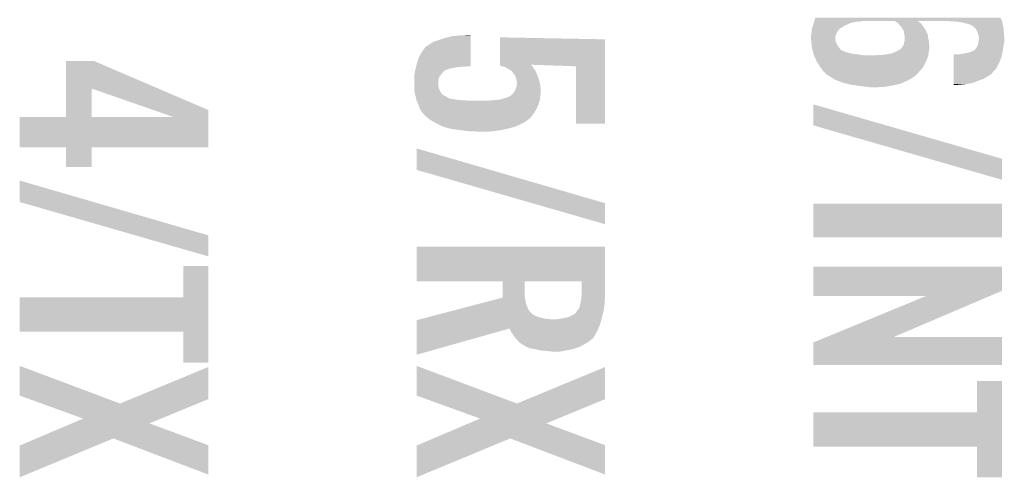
# Model space of a CAD drawing. Extents: x -3.7 to 63.4, y -6.5 to 53.7.
# Tile 23 of 74: x 47.8 to 54.1, y 0.1 to 3.1. Entities that reach past the tile are written whole.
import ezdxf

# ---------------------------------------------------------------- set-up
doc = ezdxf.new("R2010")
doc.units = 0
doc.layers.add('PI_5_CLICK_SHIELD_V100A_GTO', color=11, linetype='CONTINUOUS')

msp = doc.modelspace()

# ---------------------------------------------------------------- linework, layer by layer
at = {"layer": 'PI_5_CLICK_SHIELD_V100A_GTO'}
for points in [[(52.874816, 3.007362), (52.879896, 3.02514), (53.055522, 3.007362), (53.086, 3.02514)], [(52.879896, 3.02514), (52.8828, 3.0353), (53.086, 3.02514), (53.108014, 3.0353)], [(52.8828, 3.0353), (52.884386, 3.04038), (53.108014, 3.0353), (53.119022, 3.04038)], [(52.884386, 3.04038), (52.886768, 3.048), (53.119022, 3.04038), (53.152042, 3.048)], [(52.886768, 3.048), (52.887562, 3.05054), (53.152042, 3.048), (53.18252, 3.05054)], [(52.887562, 3.05054), (52.888356, 3.05308), (53.18252, 3.05054), (53.197762, 3.05308)], [(52.888356, 3.05308), (52.889148, 3.055618), (54.089836, 3.05308), (54.0893, 3.055618)], [(52.889148, 3.055618), (52.8955, 3.07594), (54.0893, 3.055618), (54.079738, 3.07594)], [(53.403504, 3.053076), (53.197762, 3.05308), (53.72154, 3.053076), (53.741322, 3.05308)], [(53.40356, 3.053042), (53.403504, 3.053076), (53.553396, 3.053042), (53.72154, 3.053076)], [(53.407562, 3.05054), (53.40356, 3.053042), (53.5559, 3.05054), (53.553396, 3.053042)], [(53.423822, 3.040376), (53.407562, 3.05054), (53.568098, 3.040376), (53.5559, 3.05054)], [(53.425938, 3.037838), (53.423822, 3.040376), (53.571142, 3.037838), (53.568098, 3.040376)], [(53.436518, 3.025142), (53.425938, 3.037838), (53.580664, 3.025142), (53.571142, 3.037838)], [(53.44414, 3.01752), (53.436518, 3.025142), (53.58638, 3.01752), (53.580664, 3.025142)], [(53.77942, 3.05054), (53.741322, 3.05308), (54.09037, 3.05054), (54.089836, 3.05308)], [(53.81244, 3.048), (53.77942, 3.05054), (54.090904, 3.048), (54.09037, 3.05054)], [(53.84038, 3.04292), (53.81244, 3.048), (54.091974, 3.04292), (54.090904, 3.048)], [(53.8607, 3.03784), (53.84038, 3.04292), (54.093044, 3.03784), (54.091974, 3.04292)], [(53.873398, 3.0353), (53.8607, 3.03784), (54.093578, 3.0353), (54.093044, 3.03784)], [(53.883556, 3.030222), (53.873398, 3.0353), (54.094648, 3.030222), (54.093578, 3.0353)], [(53.886094, 3.03022), (53.883556, 3.030222), (54.094648, 3.03022), (54.094648, 3.030222)], [(53.903878, 3.020062), (53.886094, 3.03022), (54.096786, 3.020062), (54.094648, 3.03022)], [(50.62474, 2.96164), (50.68824, 2.964158), (50.688238, 2.96164), (50.68824, 2.964158)], [(52.868068, 2.961642), (52.8701, 2.9718), (53.025042, 2.961642), (53.029394, 2.9718)], [(52.8701, 2.9718), (52.870792, 2.979422), (53.029394, 2.9718), (53.032662, 2.979422)], [(52.870792, 2.979422), (52.872178, 2.994662), (53.032662, 2.979422), (53.042822, 2.994662)], [(52.872178, 2.994662), (52.87264, 2.999742), (53.042822, 2.994662), (53.047902, 2.999742)], [(52.87264, 2.999742), (52.874816, 3.007362), (53.047902, 2.999742), (53.055522, 3.007362)], [(53.446682, 3.014976), (53.44414, 3.01752), (53.588, 3.014976), (53.58638, 3.01752)], [(53.44922, 3.0099), (53.446682, 3.014976), (53.59123, 3.0099), (53.588, 3.014976)], [(53.46051, 2.989576), (53.44922, 3.0099), (53.60416, 2.989576), (53.59123, 3.0099)], [(53.46192, 2.987036), (53.46051, 2.989576), (53.604162, 2.987036), (53.60416, 2.989576)], [(53.463616, 2.971798), (53.46192, 2.987036), (53.61178, 2.971798), (53.604162, 2.987036)], [(53.464462, 2.964178), (53.463616, 2.971798), (53.61432, 2.964178), (53.61178, 2.971798)], [(53.467, 2.956556), (53.464462, 2.964178), (53.61686, 2.956556), (53.61432, 2.964178)], [(53.919116, 3.00736), (53.903878, 3.020062), (54.09946, 3.00736), (54.096786, 3.020062)], [(53.92928, 2.989582), (53.919116, 3.00736), (54.100942, 2.989582), (54.09946, 3.00736)], [(53.939438, 2.964182), (53.92928, 2.989582), (54.10306, 2.964182), (54.100942, 2.989582)], [(53.94198, 2.954022), (53.939438, 2.964182), (54.103906, 2.954022), (54.10306, 2.964182)], [(50.416462, 2.89814), (50.42154, 2.900682), (50.688232, 2.89814), (50.688232, 2.900682)], [(50.42154, 2.900682), (50.4317, 2.9083), (50.688232, 2.900682), (50.688232, 2.9083)], [(50.4317, 2.9083), (50.45202, 2.921), (50.688232, 2.9083), (50.688234, 2.921)], [(50.45202, 2.921), (50.5206, 2.943858), (50.688234, 2.921), (50.688236, 2.943858)], [(50.5206, 2.943858), (50.568862, 2.95656), (50.688236, 2.943858), (50.688238, 2.95656)], [(50.568862, 2.95656), (50.62474, 2.96164), (50.688238, 2.95656), (50.688238, 2.96164)], [(50.8762, 2.77364), (50.87622, 2.936218), (51.549292, 2.77364), (51.5493, 2.936218)], [(50.87622, 2.936218), (50.876222, 2.94894), (51.5493, 2.936218), (50.876222, 2.94894)], [(52.86756, 2.959102), (52.868068, 2.961642), (53.024678, 2.959102), (53.025042, 2.961642)], [(52.86756, 2.946398), (52.86756, 2.959102), (53.022862, 2.946398), (53.024678, 2.959102)], [(52.867772, 2.94386), (52.86756, 2.946398), (53.0225, 2.94386), (53.022862, 2.946398)], [(52.86862, 2.933702), (52.867772, 2.94386), (53.0225, 2.933702), (53.0225, 2.94386)], [(52.869466, 2.923542), (52.86862, 2.933702), (53.02504, 2.923542), (53.0225, 2.933702)], [(52.8701, 2.91592), (52.869466, 2.923542), (53.02809, 2.91592), (53.02504, 2.923542)], [(52.870562, 2.91084), (52.8701, 2.91592), (53.03012, 2.91084), (53.02809, 2.91592)], [(52.871948, 2.895602), (52.870562, 2.91084), (53.037738, 2.895602), (53.03012, 2.91084)], [(53.459378, 2.898136), (53.46192, 2.910838), (53.623688, 2.898136), (53.622894, 2.910838)], [(53.46192, 2.910838), (53.466998, 2.926078), (53.622894, 2.910838), (53.62194, 2.926078)], [(53.466998, 2.943856), (53.467, 2.956556), (53.61686, 2.943856), (53.61686, 2.956556)], [(53.466998, 2.926078), (53.466998, 2.943856), (53.62194, 2.926078), (53.61686, 2.943856)], [(53.933512, 2.8956), (53.9369, 2.905762), (54.09946, 2.8956), (54.101492, 2.905762)], [(53.9369, 2.905762), (53.939076, 2.920998), (54.101492, 2.905762), (54.10454, 2.920998)], [(53.939076, 2.920998), (53.93944, 2.92354), (54.10454, 2.920998), (54.10454, 2.92354)], [(53.93944, 2.92354), (53.94198, 2.943862), (54.10454, 2.92354), (54.10454, 2.943862)], [(53.94198, 2.946402), (53.94198, 2.954022), (54.10454, 2.946402), (54.103906, 2.954022)], [(53.94198, 2.943862), (53.94198, 2.946402), (54.10454, 2.943862), (54.10454, 2.946402)], [(50.363122, 2.8321), (50.38598, 2.867658), (50.688224, 2.8321), (50.688228, 2.867658)], [(50.38598, 2.867658), (50.398682, 2.885442), (50.688228, 2.867658), (50.68823, 2.885442)], [(50.398682, 2.885442), (50.416462, 2.89814), (50.68823, 2.885442), (50.688232, 2.89814)], [(52.87264, 2.887982), (52.871948, 2.895602), (53.043836, 2.887982), (53.037738, 2.895602)], [(52.873912, 2.8829), (52.87264, 2.887982), (53.0479, 2.8829), (53.043836, 2.887982)], [(52.87772, 2.867664), (52.873912, 2.8829), (53.05806, 2.867664), (53.0479, 2.8829)], [(52.879624, 2.860042), (52.87772, 2.867664), (53.078376, 2.860042), (53.05806, 2.867664)], [(52.879626, 2.86004), (52.879624, 2.860042), (53.080914, 2.86004), (53.078376, 2.860042)], [(52.880894, 2.854964), (52.879626, 2.86004), (53.085996, 2.854964), (53.080914, 2.86004)], [(52.88153, 2.85242), (52.880894, 2.854964), (53.10124, 2.85242), (53.085996, 2.854964)], [(52.8828, 2.847342), (52.88153, 2.85242), (53.11648, 2.847342), (53.10124, 2.85242)], [(52.88407, 2.84226), (52.8828, 2.847342), (53.14188, 2.84226), (53.11648, 2.847342)], [(52.884704, 2.83972), (52.88407, 2.84226), (53.167282, 2.83972), (53.14188, 2.84226)], [(52.885338, 2.837182), (52.884704, 2.83972), (53.183778, 2.837182), (53.167282, 2.83972)], [(52.886452, 2.83464), (52.885338, 2.837182), (53.200298, 2.83464), (53.183778, 2.837182)], [(53.284122, 2.83464), (53.3273, 2.83718), (53.617946, 2.83464), (53.61831, 2.83718)], [(53.3273, 2.83718), (53.34508, 2.83972), (53.61831, 2.83718), (53.618672, 2.83972)], [(53.34508, 2.83972), (53.3654, 2.84226), (53.618672, 2.83972), (53.619036, 2.84226)], [(53.367934, 2.84226), (53.370474, 2.844794), (53.619036, 2.84226), (53.619398, 2.844794)], [(53.370474, 2.844794), (53.380636, 2.8448), (53.619398, 2.844794), (53.619398, 2.8448)], [(53.380636, 2.8448), (53.39334, 2.84988), (53.619398, 2.8448), (53.620124, 2.84988)], [(53.39334, 2.84988), (53.416202, 2.86004), (53.620124, 2.84988), (53.621576, 2.86004)], [(53.416202, 2.86004), (53.420768, 2.862578), (53.621576, 2.86004), (53.62194, 2.862578)], [(53.420768, 2.862578), (53.439056, 2.872738), (53.62194, 2.862578), (53.62448, 2.872738)], [(53.439056, 2.872738), (53.441586, 2.87274), (53.62448, 2.872738), (53.62448, 2.87274)], [(53.441586, 2.87274), (53.444138, 2.877818), (53.62448, 2.87274), (53.62448, 2.877818)], [(53.444138, 2.877818), (53.450236, 2.885442), (53.62448, 2.877818), (53.62448, 2.885442)], [(53.450236, 2.885442), (53.4543, 2.89052), (53.62448, 2.885442), (53.624164, 2.89052)], [(53.4543, 2.89052), (53.459378, 2.898136), (53.624164, 2.89052), (53.623688, 2.898136)], [(53.77944, 2.824478), (53.779442, 2.83972), (54.086758, 2.824478), (54.090024, 2.83972)], [(53.8099, 2.83972), (53.830218, 2.84226), (54.090024, 2.83972), (54.090568, 2.84226)], [(53.830218, 2.84226), (53.86832, 2.84988), (54.090568, 2.84226), (54.092202, 2.84988)], [(53.86832, 2.84988), (53.888642, 2.85496), (54.092202, 2.84988), (54.09329, 2.85496)], [(53.888642, 2.85496), (53.898806, 2.860042), (54.09329, 2.85496), (54.09438, 2.860042)], [(53.898806, 2.860042), (53.903884, 2.86258), (54.09438, 2.860042), (54.094742, 2.86258)], [(53.903884, 2.86258), (53.906424, 2.862582), (54.094742, 2.86258), (54.094742, 2.862582)], [(53.906424, 2.862582), (53.9115, 2.865122), (54.094742, 2.862582), (54.095104, 2.865122)], [(53.9115, 2.865122), (53.91658, 2.870202), (54.095104, 2.865122), (54.09583, 2.870202)], [(53.91658, 2.870202), (53.93182, 2.890522), (54.09583, 2.870202), (54.098734, 2.890522)], [(53.93182, 2.890522), (53.933512, 2.8956), (54.098734, 2.890522), (54.09946, 2.8956)], [(48.09999, 2.621252), (48.1, 2.796538), (48.689306, 2.621252), (48.280324, 2.796538)], [(48.1, 2.796538), (48.100002, 2.79654), (48.280324, 2.796538), (48.100002, 2.79654)], [(50.34026, 2.76352), (50.347882, 2.794002), (50.688218, 2.76352), (50.68822, 2.794002)], [(50.347882, 2.794002), (50.363122, 2.8321), (50.68822, 2.794002), (50.688224, 2.8321)], [(50.8762, 2.768616), (50.8762, 2.77364), (51.079384, 2.768616), (51.07436, 2.77364)], [(51.363858, 2.76352), (51.07436, 2.77364), (51.549292, 2.76352), (51.549292, 2.77364)], [(52.889786, 2.827018), (52.886452, 2.83464), (53.616858, 2.827018), (53.617946, 2.83464)], [(52.9009, 2.80162), (52.889786, 2.827018), (53.6067, 2.80162), (53.616858, 2.827018)], [(52.90312, 2.796542), (52.9009, 2.80162), (53.60416, 2.796542), (53.6067, 2.80162)], [(52.92344, 2.763518), (52.90312, 2.796542), (53.587646, 2.763518), (53.60416, 2.796542)], [(53.77943, 2.75082), (53.779434, 2.78638), (54.053738, 2.75082), (54.07152, 2.78638)], [(53.779434, 2.78638), (53.77944, 2.824478), (54.07152, 2.78638), (54.086758, 2.824478)], [(50.32756, 2.702562), (50.3301, 2.7178), (50.493676, 2.702562), (50.505866, 2.7178)], [(50.3301, 2.7178), (50.330644, 2.72034), (50.505866, 2.7178), (50.5079, 2.72034)], [(50.330644, 2.72034), (50.33282, 2.730498), (50.5079, 2.72034), (50.515518, 2.730498)], [(50.33282, 2.730498), (50.334452, 2.738116), (50.515518, 2.730498), (50.525674, 2.738116)], [(50.334452, 2.738116), (50.334454, 2.73812), (50.525674, 2.738116), (50.530754, 2.73812)], [(50.334454, 2.73812), (50.334996, 2.740656), (50.530754, 2.73812), (50.5333, 2.740656)], [(50.334996, 2.740656), (50.33663, 2.748278), (50.5333, 2.740656), (50.553618, 2.748278)], [(50.33663, 2.748278), (50.33772, 2.75336), (50.553618, 2.748278), (50.57902, 2.75336)], [(50.33772, 2.75336), (50.33899, 2.75844), (50.57902, 2.75336), (50.60696, 2.75844)], [(50.33899, 2.75844), (50.339624, 2.76098), (50.60696, 2.75844), (50.62982, 2.76098)], [(50.339624, 2.76098), (50.34026, 2.76352), (50.652678, 2.76098), (50.67046, 2.76352)], [(50.87626, 2.768598), (50.8762, 2.768616), (51.079402, 2.768598), (51.079384, 2.768616)], [(50.909218, 2.758442), (50.87626, 2.768598), (51.087528, 2.758442), (51.079402, 2.768598)], [(50.913796, 2.7559), (50.909218, 2.758442), (51.08956, 2.7559), (51.087528, 2.758442)], [(50.93208, 2.745742), (50.913796, 2.7559), (51.096332, 2.745742), (51.08956, 2.7559)], [(50.942238, 2.738122), (50.93208, 2.745742), (51.101412, 2.738122), (51.096332, 2.745742)], [(50.949852, 2.73558), (50.942238, 2.738122), (51.103108, 2.73558), (51.101412, 2.738122)], [(50.951126, 2.73304), (50.949852, 2.73558), (51.1048, 2.73304), (51.103108, 2.73558)], [(50.952398, 2.730502), (50.951126, 2.73304), (51.105858, 2.730502), (51.1048, 2.73304)], [(50.962558, 2.717802), (50.952398, 2.730502), (51.11115, 2.717802), (51.105858, 2.730502)], [(50.972716, 2.707642), (50.962558, 2.717802), (51.115382, 2.707642), (51.11115, 2.717802)], [(51.36388, 2.395242), (51.363858, 2.76352), (51.549278, 2.395242), (51.549292, 2.76352)], [(52.928774, 2.7559), (52.92344, 2.763518), (53.583838, 2.7559), (53.587646, 2.763518)], [(52.94122, 2.73812), (52.928774, 2.7559), (53.568034, 2.73812), (53.583838, 2.7559)], [(52.946302, 2.73304), (52.94122, 2.73812), (53.56352, 2.73304), (53.568034, 2.73812)], [(52.9717, 2.707642), (52.946302, 2.73304), (53.54066, 2.707642), (53.56352, 2.73304)], [(53.779426, 2.707638), (53.779428, 2.717794), (54.013098, 2.707638), (54.025792, 2.717794)], [(53.779428, 2.720334), (53.77943, 2.75082), (54.0258, 2.720334), (54.053738, 2.75082)], [(53.779428, 2.717794), (53.779428, 2.720334), (54.025792, 2.717794), (54.0258, 2.720334)], [(50.32756, 2.694938), (50.32756, 2.702562), (50.487578, 2.694938), (50.493676, 2.702562)], [(50.32756, 2.677158), (50.32756, 2.694938), (50.4825, 2.677158), (50.487578, 2.694938)], [(50.32756, 2.636518), (50.32756, 2.677158), (50.4825, 2.636518), (50.4825, 2.677158)], [(50.974244, 2.702556), (50.972716, 2.707642), (51.1175, 2.702556), (51.115382, 2.707642)], [(50.975006, 2.700018), (50.974244, 2.702556), (51.117502, 2.700018), (51.1175, 2.702556)], [(50.977292, 2.6924), (50.975006, 2.700018), (51.12004, 2.6924), (51.117502, 2.700018)], [(50.98034, 2.682238), (50.977292, 2.6924), (51.125122, 2.682238), (51.12004, 2.6924)], [(50.982882, 2.67208), (50.98034, 2.682238), (51.12766, 2.67208), (51.125122, 2.682238)], [(50.985418, 2.664462), (50.982882, 2.67208), (51.129838, 2.664462), (51.12766, 2.67208)], [(50.983444, 2.63906), (50.985136, 2.6543), (51.13528, 2.63906), (51.13274, 2.6543)], [(50.985136, 2.6543), (50.98542, 2.656842), (51.13274, 2.6543), (51.132014, 2.656842)], [(50.98542, 2.656842), (50.985418, 2.664462), (51.132014, 2.656842), (51.129838, 2.664462)], [(52.971708, 2.707638), (52.9717, 2.707642), (53.540658, 2.707638), (53.54066, 2.707642)], [(52.97678, 2.7051), (52.971708, 2.707638), (53.537168, 2.7051), (53.540658, 2.707638)], [(53.005878, 2.687318), (52.97678, 2.7051), (53.51272, 2.687318), (53.537168, 2.7051)], [(53.022498, 2.67716), (53.005878, 2.687318), (53.493854, 2.67716), (53.51272, 2.687318)], [(53.042096, 2.66954), (53.022498, 2.67716), (53.479702, 2.66954), (53.493854, 2.67716)], [(53.068218, 2.659382), (53.042096, 2.66954), (53.45648, 2.659382), (53.479702, 2.66954)], [(53.098704, 2.65176), (53.068218, 2.659382), (53.439058, 2.65176), (53.45648, 2.659382)], [(53.11902, 2.64668), (53.098704, 2.65176), (53.416198, 2.64668), (53.439058, 2.65176)], [(53.77942, 2.65684), (53.779422, 2.67208), (53.901338, 2.65684), (53.93944, 2.67208)], [(53.77942, 2.64922), (53.77942, 2.65684), (53.855622, 2.64922), (53.901338, 2.65684)], [(53.77942, 2.644162), (53.77942, 2.64922), (53.802512, 2.644162), (53.855622, 2.64922)], [(53.779422, 2.67208), (53.779424, 2.68224), (53.93944, 2.67208), (53.96992, 2.68224)], [(53.779424, 2.69748), (53.779426, 2.707638), (53.99532, 2.69748), (54.013098, 2.707638)], [(53.779424, 2.68224), (53.779424, 2.69748), (53.96992, 2.68224), (53.99532, 2.69748)], [(48.09998, 2.438422), (48.09999, 2.621252), (48.26254, 2.438422), (48.262542, 2.621252)], [(48.656804, 2.484104), (48.262542, 2.621252), (49.0093, 2.484104), (48.689306, 2.621252)], [(50.32756, 2.623818), (50.32756, 2.636518), (50.485042, 2.623818), (50.4825, 2.636518)], [(50.32756, 2.613662), (50.32756, 2.623818), (50.489556, 2.613662), (50.485042, 2.623818)], [(50.330282, 2.60096), (50.32756, 2.613662), (50.4952, 2.60096), (50.489556, 2.613662)], [(50.333004, 2.588258), (50.330282, 2.60096), (50.502824, 2.588258), (50.4952, 2.60096)], [(50.334636, 2.58064), (50.333004, 2.588258), (50.512984, 2.58064), (50.502824, 2.588258)], [(50.954942, 2.583182), (50.95697, 2.585718), (51.136972, 2.583182), (51.137818, 2.585718)], [(50.95697, 2.585718), (50.965102, 2.595882), (51.137818, 2.585718), (51.137818, 2.595882)], [(50.965102, 2.595882), (50.966552, 2.598422), (51.137818, 2.595882), (51.13782, 2.598422)], [(50.966552, 2.598422), (50.97526, 2.61366), (51.13782, 2.598422), (51.136868, 2.61366)], [(50.97526, 2.61366), (50.98288, 2.633982), (51.136868, 2.61366), (51.135598, 2.633982)], [(50.98288, 2.633982), (50.983444, 2.63906), (51.135598, 2.633982), (51.13528, 2.63906)], [(53.151194, 2.6416), (53.11902, 2.64668), (53.39334, 2.6416), (53.416198, 2.64668)], [(53.16728, 2.63906), (53.151194, 2.6416), (53.379368, 2.63906), (53.39334, 2.6416)], [(53.21046, 2.63398), (53.16728, 2.63906), (53.351428, 2.63398), (53.379368, 2.63906)], [(53.23078, 2.63144), (53.21046, 2.63398), (53.337458, 2.63144), (53.351428, 2.63398)], [(53.246018, 2.6289), (53.23078, 2.63144), (53.2765, 2.6289), (53.337458, 2.63144)], [(53.802282, 2.64414), (53.77942, 2.644162), (53.802282, 2.64414), (53.802512, 2.644162)], [(50.33464, 2.580626), (50.334636, 2.58064), (50.515526, 2.580626), (50.512984, 2.58064)], [(50.33518, 2.5781), (50.33464, 2.580626), (50.516794, 2.5781), (50.515526, 2.580626)], [(50.335768, 2.57556), (50.33518, 2.5781), (50.518068, 2.57556), (50.516794, 2.5781)], [(50.336354, 2.57302), (50.335768, 2.57556), (50.52568, 2.57302), (50.518068, 2.57556)], [(50.337526, 2.567938), (50.336354, 2.57302), (50.53584, 2.567938), (50.52568, 2.57302)], [(50.339284, 2.560318), (50.337526, 2.567938), (50.546002, 2.560318), (50.53584, 2.567938)], [(50.340456, 2.55524), (50.339284, 2.560318), (50.563782, 2.55524), (50.546002, 2.560318)], [(50.34163, 2.55016), (50.340456, 2.55524), (50.599342, 2.55016), (50.563782, 2.55524)], [(50.34163, 2.550158), (50.34163, 2.55016), (50.601884, 2.550158), (50.599342, 2.55016)], [(50.342216, 2.54762), (50.34163, 2.550158), (50.606964, 2.54762), (50.601884, 2.550158)], [(50.3428, 2.545082), (50.342216, 2.54762), (50.639966, 2.545082), (50.61966, 2.54762)], [(50.342802, 2.54508), (50.3428, 2.545082), (50.639982, 2.54508), (50.639966, 2.545082)], [(50.343956, 2.54254), (50.342802, 2.54508), (50.685698, 2.54254), (50.6603, 2.54508)], [(50.352038, 2.524758), (50.343956, 2.54254), (51.12512, 2.524758), (51.129968, 2.54254)], [(50.3555, 2.51714), (50.352038, 2.524758), (51.121944, 2.51714), (51.12512, 2.524758)], [(50.78984, 2.54254), (50.873662, 2.55016), (51.129968, 2.54254), (51.132046, 2.55016)], [(50.873662, 2.55016), (50.882966, 2.552698), (51.132046, 2.55016), (51.13274, 2.552698)], [(50.882966, 2.552698), (50.9016, 2.55778), (51.13274, 2.552698), (51.133248, 2.55778)], [(50.9016, 2.55778), (50.924464, 2.5654), (51.133248, 2.55778), (51.13401, 2.5654)], [(50.924464, 2.5654), (50.927006, 2.565404), (51.13401, 2.5654), (51.13401, 2.565404)], [(50.927006, 2.565404), (50.934622, 2.57048), (51.13401, 2.565404), (51.134518, 2.57048)], [(50.934622, 2.57048), (50.94478, 2.575562), (51.134518, 2.57048), (51.135026, 2.575562)], [(50.94478, 2.575562), (50.94816, 2.578098), (51.135026, 2.575562), (51.13528, 2.578098)], [(50.94816, 2.578098), (50.954942, 2.583182), (51.13528, 2.578098), (51.136972, 2.583182)], [(48.78819, 2.4384), (48.656804, 2.484104), (49.009294, 2.4384), (49.0093, 2.484104)], [(50.36312, 2.494282), (50.3555, 2.51714), (51.11242, 2.494282), (51.121944, 2.51714)], [(50.363122, 2.494278), (50.36312, 2.494282), (51.11242, 2.494278), (51.11242, 2.494282)], [(50.37074, 2.479042), (50.363122, 2.494278), (51.10353, 2.479042), (51.11242, 2.494278)], [(50.37836, 2.468882), (50.37074, 2.479042), (51.097604, 2.468882), (51.10353, 2.479042)], [(50.3809, 2.46634), (50.37836, 2.468882), (51.09612, 2.46634), (51.097604, 2.468882)], [(50.383158, 2.4638), (50.3809, 2.46634), (51.09464, 2.4638), (51.09612, 2.46634)], [(50.40122, 2.44348), (50.383158, 2.4638), (51.079398, 2.44348), (51.09464, 2.4638)], [(52.8828, 2.385078), (52.882828, 2.519674), (53.349468, 2.385078), (52.882828, 2.519674)], [(47.8028, 2.245382), (47.802822, 2.4384), (49.009278, 2.245382), (49.009294, 2.4384)], [(47.802822, 2.4384), (48.09998, 2.438422), (48.78819, 2.4384), (48.26254, 2.438422)], [(50.413924, 2.433318), (50.40122, 2.44348), (51.071778, 2.433318), (51.079398, 2.44348)], [(50.42662, 2.42316), (50.413924, 2.433318), (51.05857, 2.42316), (51.071778, 2.433318)], [(50.45202, 2.40792), (50.42662, 2.42316), (51.038758, 2.40792), (51.05857, 2.42316)], [(50.47488, 2.39522), (50.45202, 2.40792), (51.013358, 2.39522), (51.038758, 2.40792)], [(50.49012, 2.3876), (50.47488, 2.39522), (50.99812, 2.3876), (51.013358, 2.39522)], [(51.549278, 2.39522), (51.36388, 2.395242), (51.549278, 2.39522), (51.549278, 2.395242)], [(50.4952, 2.38506), (50.49012, 2.3876), (50.992022, 2.38506), (50.99812, 2.3876)], [(50.51298, 2.37744), (50.4952, 2.38506), (50.973734, 2.37744), (50.992022, 2.38506)], [(50.51806, 2.3749), (50.51298, 2.37744), (50.967638, 2.3749), (50.973734, 2.37744)], [(50.523136, 2.372362), (50.51806, 2.3749), (50.957486, 2.372362), (50.967638, 2.3749)], [(50.528218, 2.37236), (50.523136, 2.372362), (50.957478, 2.37236), (50.957486, 2.372362)], [(50.556794, 2.36474), (50.528218, 2.37236), (50.927, 2.36474), (50.957478, 2.37236)], [(50.566318, 2.3622), (50.556794, 2.36474), (50.91557, 2.3622), (50.927, 2.36474)], [(50.60696, 2.35712), (50.566318, 2.3622), (50.89271, 2.35712), (50.91557, 2.3622)], [(50.62601, 2.35458), (50.60696, 2.35712), (50.88128, 2.35458), (50.89271, 2.35712)], [(50.64506, 2.35204), (50.62601, 2.35458), (50.863498, 2.35204), (50.88128, 2.35458)], [(50.68062, 2.34696), (50.64506, 2.35204), (50.827938, 2.34696), (50.863498, 2.35204)], [(50.73904, 2.34442), (50.713642, 2.34696), (50.76444, 2.34442), (50.827938, 2.34696)], [(53.622634, 2.171682), (52.8828, 2.385078), (54.0893, 2.171682), (53.349468, 2.385078)], [(48.099958, 2.24536), (47.8028, 2.245382), (49.009278, 2.24536), (49.009278, 2.245382)], [(48.09996, 2.245338), (48.099958, 2.24536), (48.26254, 2.245338), (49.009278, 2.24536)], [(48.09998, 2.118382), (48.09996, 2.245338), (48.262518, 2.118382), (48.26254, 2.245338)], [(50.3428, 2.100598), (50.342828, 2.237734), (50.814828, 2.100598), (50.342828, 2.237734)], [(54.089272, 2.037086), (53.622634, 2.171682), (54.089272, 2.037086), (54.0893, 2.171682)], [(48.262518, 2.11836), (48.09998, 2.118382), (48.262518, 2.11836), (48.262518, 2.118382)], [(51.082634, 1.887202), (50.3428, 2.100598), (51.5493, 1.887202), (50.814828, 2.100598)], [(47.8028, 1.894858), (47.802828, 2.031994), (48.274828, 1.894858), (47.802828, 2.031994)], [(48.542634, 1.681462), (47.8028, 1.894858), (49.0093, 1.681462), (48.274828, 1.894858)], [(51.549272, 1.752606), (51.082634, 1.887202), (51.549272, 1.752606), (51.5493, 1.887202)], [(52.8828, 1.668802), (52.88282, 1.884658), (54.089278, 1.668802), (54.0893, 1.884658)], [(52.88282, 1.884658), (52.882822, 1.88468), (54.0893, 1.884658), (52.882822, 1.88468)], [(49.009272, 1.546866), (48.542634, 1.681462), (49.009272, 1.546866), (49.0093, 1.681462)], [(54.089278, 1.66878), (52.8828, 1.668802), (54.089278, 1.66878), (54.089278, 1.668802)], [(50.3428, 1.386862), (50.34282, 1.607798), (51.5493, 1.386862), (51.5493, 1.607798)], [(50.34282, 1.607798), (50.342822, 1.60782), (51.5493, 1.607798), (50.342822, 1.60782)], [(48.84928, 1.285262), (48.8493, 1.485878), (49.009292, 1.285262), (49.0093, 1.485878)], [(48.8493, 1.485878), (48.849302, 1.4859), (49.0093, 1.485878), (48.849302, 1.4859)], [(52.882802, 1.325876), (52.88282, 1.480798), (54.089286, 1.325876), (54.0893, 1.480798)], [(52.88282, 1.480798), (52.882822, 1.48082), (54.0893, 1.480798), (52.882822, 1.48082)], [(50.893958, 1.38684), (50.3428, 1.386862), (51.5493, 1.38684), (51.5493, 1.386862)], [(50.893978, 1.300482), (50.893958, 1.38684), (51.03368, 1.300482), (51.033702, 1.38684)], [(51.39944, 1.386818), (51.033702, 1.38684), (51.5493, 1.386818), (51.5493, 1.38684)], [(51.39944, 1.31572), (51.39944, 1.386818), (51.5493, 1.31572), (51.5493, 1.386818)], [(52.8828, 1.292882), (52.882802, 1.325876), (54.011932, 1.292882), (54.089286, 1.325876)], [(47.8028, 1.064282), (47.802822, 1.28524), (49.009284, 1.064282), (49.009292, 1.28524)], [(47.802822, 1.28524), (48.84928, 1.285262), (49.009292, 1.28524), (49.009292, 1.285262)], [(50.73922, 1.242062), (50.82623, 1.26492), (51.04384, 1.242062), (51.03876, 1.26492)], [(50.82623, 1.26492), (50.89398, 1.282718), (51.03876, 1.26492), (51.036536, 1.282718)], [(50.89398, 1.28524), (50.893978, 1.300482), (51.03622, 1.28524), (51.03368, 1.300482)], [(50.89398, 1.282718), (50.89398, 1.28524), (51.036536, 1.282718), (51.03622, 1.28524)], [(51.392328, 1.24968), (51.395882, 1.267458), (51.54676, 1.24968), (51.54676, 1.267458)], [(51.395882, 1.267458), (51.3969, 1.272538), (51.54676, 1.267458), (51.547484, 1.272538)], [(51.3969, 1.272538), (51.397958, 1.28524), (51.547484, 1.272538), (51.5493, 1.28524)], [(51.397958, 1.28524), (51.39944, 1.30302), (51.5493, 1.28524), (51.5493, 1.30302)], [(51.39944, 1.30302), (51.39944, 1.31572), (51.5493, 1.30302), (51.5493, 1.31572)], [(53.604048, 1.29286), (52.8828, 1.292882), (54.01188, 1.29286), (54.011932, 1.292882)], [(52.969106, 1.03124), (53.604048, 1.29286), (53.398528, 1.03124), (54.01188, 1.29286)], [(50.516834, 1.18364), (50.58453, 1.201424), (51.07686, 1.18364), (51.061618, 1.201424)], [(50.58453, 1.201424), (50.661864, 1.22174), (51.061618, 1.201424), (51.05146, 1.22174)], [(50.661864, 1.22174), (50.73922, 1.242062), (51.05146, 1.22174), (51.04384, 1.242062)], [(51.36896, 1.196338), (51.379118, 1.2065), (51.539288, 1.196338), (51.54168, 1.2065)], [(51.379118, 1.2065), (51.386738, 1.224278), (51.54168, 1.2065), (51.54377, 1.224278)], [(51.386738, 1.224278), (51.39182, 1.24714), (51.54377, 1.224278), (51.54646, 1.24714)], [(51.39182, 1.24714), (51.392328, 1.24968), (51.54646, 1.24714), (51.54676, 1.24968)], [(50.342816, 1.137924), (50.362136, 1.143), (51.524836, 1.137924), (51.526172, 1.143)], [(50.342818, 1.115058), (50.342816, 1.137924), (51.518818, 1.115058), (51.524836, 1.137924)], [(50.362136, 1.143), (50.371806, 1.14554), (51.21656, 1.143), (51.180998, 1.14554)], [(50.371806, 1.14554), (50.391142, 1.15062), (51.180998, 1.14554), (51.15306, 1.15062)], [(50.391142, 1.15062), (50.410488, 1.155702), (51.15306, 1.15062), (51.130198, 1.155702)], [(50.410488, 1.155702), (50.439486, 1.16332), (51.130198, 1.155702), (51.10988, 1.16332)], [(50.439486, 1.16332), (50.487836, 1.176022), (51.10988, 1.16332), (51.08448, 1.176022)], [(50.487836, 1.176022), (50.516834, 1.18364), (51.08448, 1.176022), (51.07686, 1.18364)], [(51.234338, 1.143), (51.24958, 1.14554), (51.526172, 1.143), (51.52684, 1.14554)], [(51.24958, 1.14554), (51.2699, 1.14808), (51.52684, 1.14554), (51.527508, 1.14808)], [(51.2699, 1.14808), (51.315618, 1.158238), (51.527508, 1.14808), (51.530182, 1.158238)], [(51.315618, 1.158238), (51.32578, 1.16332), (51.530182, 1.158238), (51.53152, 1.16332)], [(51.32578, 1.16332), (51.356256, 1.178558), (51.53152, 1.16332), (51.535104, 1.178558)], [(51.356256, 1.178558), (51.358798, 1.1811), (51.535104, 1.178558), (51.535702, 1.1811)], [(51.358798, 1.1811), (51.36134, 1.186178), (51.535702, 1.1811), (51.536898, 1.186178)], [(51.36134, 1.186178), (51.36896, 1.196338), (51.536898, 1.186178), (51.539288, 1.196338)], [(50.34282, 1.084576), (50.342818, 1.115058), (51.506268, 1.084576), (51.518818, 1.115058)], [(50.342828, 0.916946), (50.34282, 1.084576), (50.342828, 0.916946), (50.937144, 1.084576)], [(50.94408, 1.071878), (50.937144, 1.084576), (51.50104, 1.071878), (51.506268, 1.084576)], [(50.952402, 1.056638), (50.94408, 1.071878), (51.492466, 1.056638), (51.50104, 1.071878)], [(48.849258, 1.06426), (47.8028, 1.064282), (49.009284, 1.06426), (49.009284, 1.064282)], [(48.84928, 0.866162), (48.849258, 1.06426), (49.009278, 0.866162), (49.009284, 1.06426)], [(50.96764, 1.03378), (50.952402, 1.056638), (51.479608, 1.03378), (51.492466, 1.056638)], [(50.969864, 1.03124), (50.96764, 1.03378), (51.47818, 1.03124), (51.479608, 1.03378)], [(50.97431, 1.026158), (50.969864, 1.03124), (51.475636, 1.026158), (51.47818, 1.03124)], [(50.983198, 1.016), (50.97431, 1.026158), (51.46294, 1.016), (51.475636, 1.026158)], [(50.98542, 1.01346), (50.983198, 1.016), (51.459976, 1.01346), (51.46294, 1.016)], [(50.996308, 1.000758), (50.98542, 1.01346), (51.445158, 1.000758), (51.459976, 1.01346)], [(52.882814, 0.995684), (52.969052, 1.031218), (54.089294, 0.995684), (54.0893, 1.031218)], [(52.969052, 1.031218), (52.969106, 1.03124), (54.0893, 1.031218), (53.398528, 1.03124)], [(51.000658, 0.995682), (50.996308, 1.000758), (51.436696, 0.995682), (51.445158, 1.000758)], [(51.015898, 0.98552), (51.000658, 0.995682), (51.41976, 0.98552), (51.436696, 0.995682)], [(51.0159, 0.985518), (51.015898, 0.98552), (51.419756, 0.985518), (51.41976, 0.98552)], [(51.028602, 0.9779), (51.0159, 0.985518), (51.405606, 0.9779), (51.419756, 0.985518)], [(51.038756, 0.972822), (51.028602, 0.9779), (51.396176, 0.972822), (51.405606, 0.9779)], [(51.0413, 0.970282), (51.038756, 0.972822), (51.391458, 0.970282), (51.396176, 0.972822)], [(51.046892, 0.96774), (51.0413, 0.970282), (51.386738, 0.96774), (51.391458, 0.970282)], [(51.069238, 0.957582), (51.046892, 0.96774), (51.356264, 0.957582), (51.386738, 0.96774)], [(51.10226, 0.9525), (51.069238, 0.957582), (51.341018, 0.9525), (51.356264, 0.957582)], [(51.13274, 0.94488), (51.10226, 0.9525), (51.302918, 0.94488), (51.341018, 0.9525)], [(52.8828, 0.850922), (52.882814, 0.995684), (54.089278, 0.850922), (54.089294, 0.995684)], [(51.16322, 0.94234), (51.13274, 0.94488), (51.29022, 0.94234), (51.302918, 0.94488)], [(51.18862, 0.9398), (51.16322, 0.94234), (51.276248, 0.9398), (51.29022, 0.94234)], [(51.20894, 0.93726), (51.18862, 0.9398), (51.262278, 0.93726), (51.276248, 0.9398)], [(47.8028, 0.655336), (47.80283, 0.84581), (48.310106, 0.655336), (47.80283, 0.84581)], [(48.512838, 0.632456), (49.0093, 0.838168), (49.009286, 0.632456), (49.0093, 0.838168)], [(49.009278, 0.86614), (48.84928, 0.866162), (49.009278, 0.86614), (49.009278, 0.866162)], [(50.3428, 0.655336), (50.34283, 0.84581), (50.850106, 0.655336), (50.34283, 0.84581)], [(51.052838, 0.632456), (51.5493, 0.838168), (51.549286, 0.632456), (51.5493, 0.838168)], [(54.089278, 0.8509), (52.8828, 0.850922), (54.089278, 0.8509), (54.089278, 0.850922)], [(53.92928, 0.548662), (53.9293, 0.749278), (54.089292, 0.548662), (54.0893, 0.749278)], [(53.9293, 0.749278), (53.929302, 0.7493), (54.0893, 0.749278), (53.929302, 0.7493)], [(47.942956, 0.604524), (47.8028, 0.655336), (48.445428, 0.604524), (48.310106, 0.655336)], [(48.445428, 0.604524), (48.512838, 0.632456), (48.941534, 0.604524), (49.009286, 0.632456)], [(50.482956, 0.604524), (50.3428, 0.655336), (50.985428, 0.604524), (50.850106, 0.655336)], [(50.985428, 0.604524), (51.052838, 0.632456), (51.481534, 0.604524), (51.549286, 0.632456)], [(48.209146, 0.508018), (47.942956, 0.604524), (48.707456, 0.508018), (48.941534, 0.604524)], [(50.749146, 0.508018), (50.482956, 0.604524), (51.247456, 0.508018), (51.481534, 0.604524)], [(48.137356, 0.4775), (48.209146, 0.508018), (48.633434, 0.4775), (48.707456, 0.508018)], [(50.677356, 0.4775), (50.749146, 0.508018), (51.173434, 0.4775), (51.247456, 0.508018)], [(52.8828, 0.327682), (52.882822, 0.54864), (54.089284, 0.327682), (54.089292, 0.54864)], [(52.882822, 0.54864), (53.92928, 0.548662), (54.089292, 0.54864), (54.089292, 0.548662)], [(47.910344, 0.380996), (48.137356, 0.4775), (48.893088, 0.380996), (48.633434, 0.4775)], [(50.450344, 0.380996), (50.677356, 0.4775), (51.433088, 0.380996), (51.173434, 0.4775)], [(47.802814, 0.335284), (47.910344, 0.380996), (48.292136, 0.335284), (48.402232, 0.380996)], [(48.515676, 0.337804), (48.402232, 0.380996), (49.0093, 0.337804), (48.893088, 0.380996)], [(50.342814, 0.335284), (50.450344, 0.380996), (50.832136, 0.335284), (50.942232, 0.380996)], [(51.055676, 0.337804), (50.942232, 0.380996), (51.5493, 0.337804), (51.433088, 0.380996)], [(47.802802, 0.13211), (47.802814, 0.335284), (47.802802, 0.13211), (48.292136, 0.335284)], [(49.00927, 0.149872), (48.515676, 0.337804), (49.00927, 0.149872), (49.0093, 0.337804)], [(50.342802, 0.13211), (50.342814, 0.335284), (50.342802, 0.13211), (50.832136, 0.335284)], [(51.54927, 0.149872), (51.055676, 0.337804), (51.54927, 0.149872), (51.5493, 0.337804)], [(53.929258, 0.32766), (52.8828, 0.327682), (54.089284, 0.32766), (54.089284, 0.327682)], [(53.92928, 0.132102), (53.929258, 0.32766), (54.089278, 0.132102), (54.089284, 0.32766)], [(54.089278, 0.13208), (53.92928, 0.132102), (54.089278, 0.13208), (54.089278, 0.132102)]]:
    msp.add_solid(points, dxfattribs=at)

doc.saveas('drawing.dxf')
